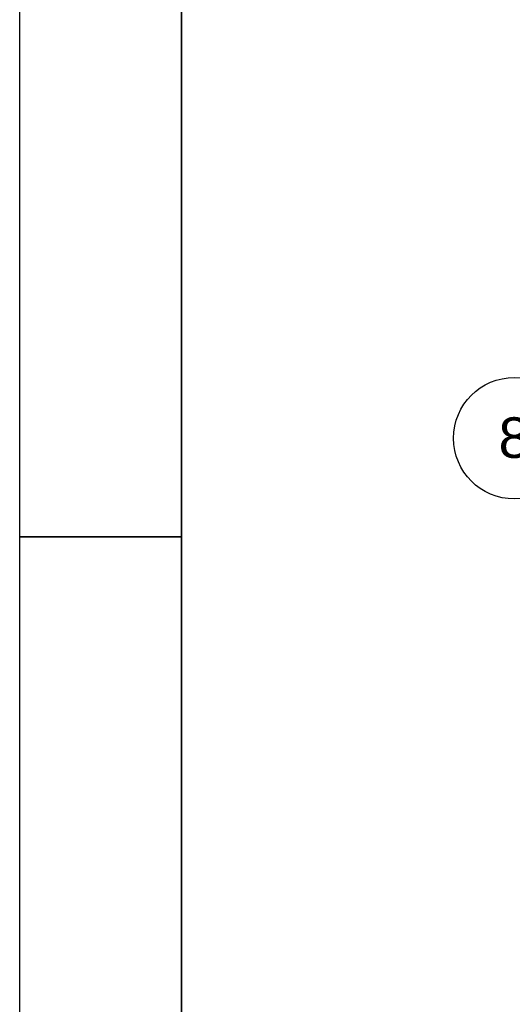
# Paper-space layout 'SHEET_1' of a CAD drawing. Header units: inches. Extents: x 3 to 360, y 8 to 227.
# Tile 3 of 98: x 3 to 19, y 102 to 134. Entities that reach past the tile are written whole.
import ezdxf

# ---------------------------------------------------------------- set-up
doc = ezdxf.new("R2010")
doc.units = ezdxf.units.IN
doc.header["$LTSCALE"] = 10.666667
doc.header["$MEASUREMENT"] = 0
doc.layers.get('0').update_dxf_attribs({"lineweight": 25})
doc.layers.get('DEFPOINTS').update_dxf_attribs({"lineweight": 25})
doc.layers.add('BORDER', color=7, linetype='Continuous', lineweight=25)
doc.layers.add('DIMEN', color=7, linetype='Continuous', lineweight=25)
doc.styles.add('Current-ANSI', font='arial.ttf')

# ---------------------------------------------------------------- blocks, each defined once
blk = doc.blocks.new('Borders ProEnergy ANSI-D')
at = {"layer": 'BORDER', "lineweight": 35}
for p, q in [((0.75, 1.25), (0.75, 20.75)), ((0.25, 11), (0.75, 11))]:
    blk.add_line(p, q, dxfattribs=at)
at = {"layer": 'DEFPOINTS'}
blk.add_line((0.25, 21.25), (0.25, 0.75), dxfattribs=at)
blk = doc.blocks.new('Balloon17')
at = {"layer": 'DIMEN', "linetype": 'Continuous', "lineweight": 25}
for p, q in [((3.9954, 11.4453), (3.8671, 11.4328)), ((3.8671, 11.4328), (3.8881, 11.374)), ((3.8776, 11.4034), (3.9954, 11.4453)), ((3.8881, 11.374), (3.9954, 11.4453)), ((3.8776, 11.4034), (3.5987, 11.3042)), ((3.5987, 11.3042), (1.9659, 11.3042))]:
    blk.add_line(p, q, dxfattribs=at)
at = {"layer": 'DIMEN', "linetype": 'Continuous', "lineweight": 25, "flags": 128}
blk.add_lwpolyline([(3.8881, 11.374), (3.9954, 11.4453), (3.8671, 11.4328), (3.8881, 11.374)], dxfattribs=at)
at = {"layer": 'DIMEN'}
blk.add_circle((1.7784, 11.3042), 0.1875, dxfattribs=at)
blk.add_solid([(3.8881, 11.374), (3.9954, 11.4453), (3.8671, 11.4328), (3.8881, 11.374)], dxfattribs=at)
at = {"layer": 'DIMEN', "insert": (1.7784, 11.3052), "char_height": 0.125, "attachment_point": 5, "style": 'Current-ANSI'}
blk.add_mtext('8', dxfattribs=at)

psp = doc.layouts.new('SHEET_1')

# ---------------------------------------------------------------- block references
at = {"xscale": 10.66666666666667, "yscale": 10.66666666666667, "zscale": 10.66666666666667}
psp.add_blockref('Borders ProEnergy ANSI-D', (0, 0), dxfattribs=at)
at = {"layer": 'DIMEN', "xscale": 10.66666666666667, "yscale": 10.66666666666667, "zscale": 10.66666666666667}
psp.add_blockref('Balloon17', (0, 0), dxfattribs=at)

doc.saveas('drawing.dxf')
